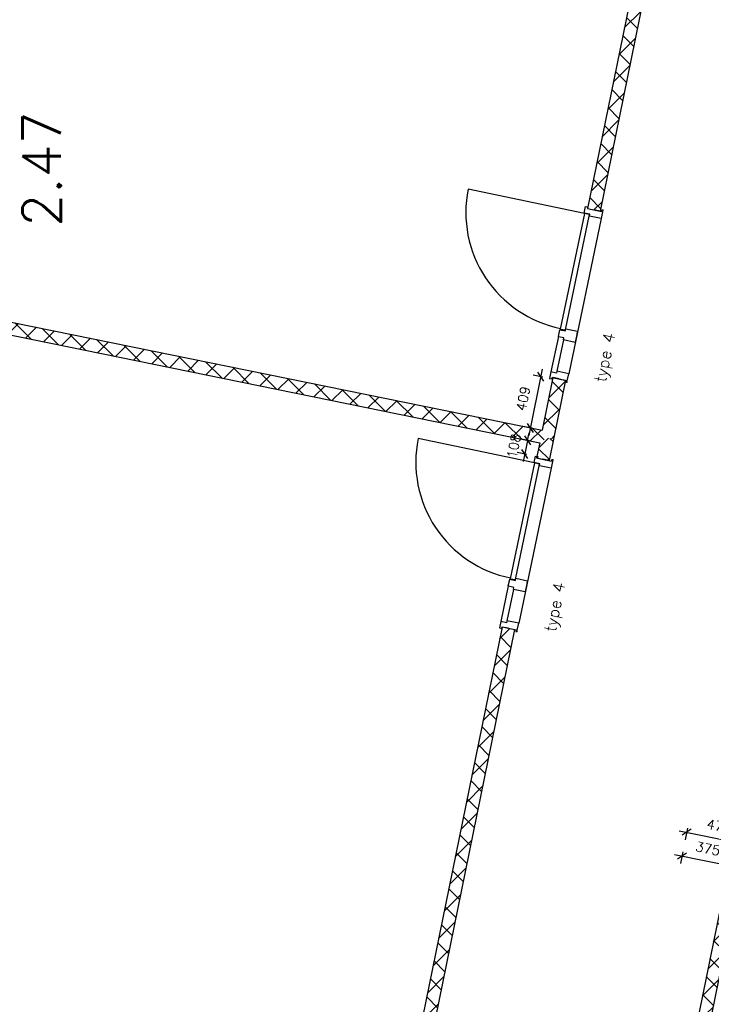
# Model space of a CAD drawing. Extents: x 7198 to 172353, y -998 to 131648.
# Tile 39 of 66: x 28620 to 34030, y 66928 to 74632. Entities that reach past the tile are written whole.
import ezdxf

# ---------------------------------------------------------------- set-up
doc = ezdxf.new("R2010")
doc.units = 0
doc.header["$LTSCALE"] = 50
doc.header["$MEASUREMENT"] = 0
doc.header["$PDSIZE"] = -1
doc.layers.get('0').update_dxf_attribs({"linetype": 'CONTINUOUS'})
doc.layers.get('DEFPOINTS').update_dxf_attribs({"linetype": 'CONTINUOUS'})
for name, color, linetype in [('A--A22--_F123-', 9, 'CONTINUOUS'), ('A--A32--_F-2--', 9, 'CONTINUOUS'), ('A--L21--', 3, 'CONTINUOUS'), ('A--L22--_F-2--', 7, 'CONTINUOUS'), ('A--L32--', 7, 'CONTINUOUS'), ('A--L32--_F-23-', 2, 'CONTINUOUS'), ('A--L32--_F123-', 1, 'CONTINUOUS'), ('A--L32--_F123-DRAAIR', 7, 'CONTINUOUS'), ('A--M$1A-_F123-', 1, 'CONTINUOUS'), ('A--M1$A-_F123-', 1, 'CONTINUOUS'), ('A--T$1A-_F123-_RNR', 4, 'CONTINUOUS'), ('TEKST_KOZIJNMERK', 2, 'CONTINUOUS'), ('X--LR---_CP', 7, 'CONTINUOUS')]:
    doc.layers.add(name, color=color, linetype=linetype)
doc.styles.add('ALFA-0_25', font='ROMANS')
doc.styles.add('B-01', font='SIMPLEX.SHX', dxfattribs={"width": 0.8, "height": 4.5})
doc.dimstyles.new('STANDARD$0', dxfattribs={"dimscale": 50, "dimtxt": 2.5, "dimasz": 2, "dimexe": 2, "dimexo": 0, "dimgap": 2, "dimtad": 1, "dimdec": 0, "dimzin": 0, "dimdsep": 46, "dimtxsty": 'ALFA-0_25', "dimblk1": 'OBLIQUE', "dimblk2": 'OBLIQUE', "dimsah": 1, "dimcen": -3, "dimdle": 2, "dimclrd": 1, "dimclre": 1, "dimclrt": 2, "dimadec": 0, "dimazin": 0, "dimtfac": 0.666667, "dimtofl": 0, "dimtmove": 2, "dimatfit": 3, "dimldrblk": 'OBLIQUE', "dimfxl": 1, "dimtvp": 0.833333, "dimtolj": 1, "dimtzin": 0, "dimarcsym": 0})

# ---------------------------------------------------------------- blocks, each defined once
blk = doc.blocks.new('dr_930type4')
at = {"layer": 'A--L32--_F123-', "color": 1}
for p, q in [((67, 0), (1307, 0)), ((1038, -139), (1322, -139)), ((1057, -93.8), (1307, -93.8))]:
    blk.add_line(p, q, dxfattribs=at)
at = {"layer": 'A--L32--_F123-'}
for points in [[(0, -9), (0, 0), (67, 0), (67, -93.8), (52, -93.8), (52, -139), (0, -139), (0, -121), (12, -121), (12, -9), (0, -9)], [(969, 0), (1055, 0), (1057, 0), (1057, -93.8), (1057, -93.8), (1040, -93.8), (1040, -137), (1038, -139), (986, -139), (984, -137), (984, -93.8), (969, -93.8), (967, -93.8), (967, 0)], [(1374, -9), (1374, 0), (1307, 0), (1307, -93.8), (1322, -93.8), (1322, -139), (1374, -139), (1374, -121), (1362, -121), (1362, -9), (1374, -9)], [(54, -95.6), (54, -135.6), (980.1, -135.6), (977.1, -95.6), (54, -95.6)]]:
    blk.add_lwpolyline(points, close=True, dxfattribs=at)
blk.add_point((1374, 0), dxfattribs=at)
blk.add_point((1374, 0), dxfattribs=at)
at = {"layer": 'A--L32--_F123-DRAAIR', "color": 1}
blk.add_lwpolyline([(54, -135.6), (54, -1065.6, 0.414214), (973, -135.8)], format="xyb", dxfattribs=at)
at = {"layer": 'X--LR---_CP', "color": 1, "linetype": 'Continuous'}
blk.add_point((0, 0), dxfattribs=at)
at = {"layer": 'X--LR---_CP', "color": 1}
blk.add_point((982, 0), dxfattribs=at)
blk = doc.blocks.new('*U895')
at = {"layer": 'A--A22--_F123-', "linetype": 'Continuous'}
h = blk.add_hatch(dxfattribs=at)
h.set_pattern_fill('ALFAKRS', color=256, scale=120, style=0)
h.set_pattern_definition([(45, (-27489.49, -72430.89), (-84.85281, 84.85281), []), (135, (-27489.49, -72430.89), (-84.85281, -84.85281), [])])
h.paths.add_polyline_path([(0, 0), (10, 49), (5218.1, -1011.9), (5257.1, -1070.9), (5198.1, -1109.9), (-10, -49)])
at = {"layer": 'A--L22--_F-2--', "color": 2, "linetype": 'Continuous'}
for points in [[(0, 0), (-10, -49), (5198.1, -1109.9), (5198.1, -1109.9)], [(0, 0), (10, 49), (5218.1, -1011.9), (5218.1, -1011.9)]]:
    blk.add_lwpolyline(points, dxfattribs=at)
blk = doc.blocks.new('*U891')
at = {"layer": 'A--A22--_F123-', "linetype": 'Continuous'}
h = blk.add_hatch(dxfattribs=at)
h.set_pattern_fill('ALFAKRS', color=256, scale=120, style=0)
h.set_pattern_definition([(45, (-32442.03, -69869.83), (-84.85281, 84.85281), []), (135, (-32442.03, -69869.83), (-84.85281, -84.85281), [])])
h.paths.add_polyline_path([(0, 0), (49, -10), (-1192.8, -6107.8), (-1241.8, -6097.8), (-1290.8, -6087.8), (-49, 10)])
at = {"layer": 'A--L22--_F-2--', "color": 2, "linetype": 'Continuous'}
for points in [[(0, 0), (-49, 10), (-1290.8, -6087.8), (-1241.8, -6097.8)], [(0, 0), (49, -10), (-1192.8, -6107.8), (-1241.8, -6097.8)]]:
    blk.add_lwpolyline(points, dxfattribs=at)
blk = doc.blocks.new('*U890')
at = {"layer": 'A--A22--_F123-', "linetype": 'Continuous'}
h = blk.add_hatch(dxfattribs=at)
h.set_pattern_fill('ALFAKRS', color=256, scale=120, style=0)
h.set_pattern_definition([(45, (-32746.59, -71360.01), (-84.85281, 84.85281), []), (135, (-32746.59, -71360.01), (-84.85281, -84.85281), [])])
h.paths.add_polyline_path([(0, 0), (49, -10), (15, -177), (-34, -167), (-83, -157), (-59, -39)])
at = {"layer": 'A--L22--_F-2--', "color": 2, "linetype": 'Continuous'}
for points in [[(-59, -39), (-59, -39), (-83, -157), (-34, -167)], [(49, -10), (49, -10), (15, -177), (-34, -167)]]:
    blk.add_lwpolyline(points, dxfattribs=at)
blk = doc.blocks.new('*U889')
at = {"layer": 'A--A22--_F123-', "linetype": 'Continuous'}
h = blk.add_hatch(dxfattribs=at)
h.set_pattern_fill('ALFAKRS', color=256, scale=120, style=0)
h.set_pattern_definition([(45, (-33466.25, -74892.92), (-84.85281, 84.85281), []), (135, (-33466.25, -74892.92), (-84.85281, -84.85281), [])])
h.paths.add_polyline_path([(0, 0), (59, 39.1), (-307.2, -1758.5), (-356.2, -1748.5), (-405.2, -1738.5), (-59, -39.1)])
at = {"layer": 'A--L22--_F-2--', "color": 2, "linetype": 'Continuous'}
for points in [[(59, 39.1), (59, 39.1), (-307.2, -1758.5), (-356.2, -1748.5)], [(-59, -39.1), (-59, -39.1), (-405.2, -1738.5), (-356.2, -1748.5)]]:
    blk.add_lwpolyline(points, dxfattribs=at)
blk = doc.blocks.new('*U814')
at = {"layer": 'A--A22--_F123-', "linetype": 'Continuous'}
h = blk.add_hatch(dxfattribs=at)
h.set_pattern_fill('ALFAKRS', color=256, scale=120, style=0)
h.set_pattern_definition([(45, (-32840.33, -71821.62), (-84.85281, 84.85281), []), (135, (-32840.33, -71821.62), (-84.85281, -84.85281), [])])
h.paths.add_polyline_path([(0, 0), (49, -10), (-44.7, -471.6), (-93.7, -461.6), (-132.8, -402.6), (-49, 10)])
at = {"layer": 'A--L22--_F-2--', "color": 2, "linetype": 'Continuous'}
for points in [[(0, 0), (-49, 10), (-132.8, -402.6), (-132.8, -402.6)], [(0, 0), (49, -10), (-44.7, -471.6), (-44.7, -471.6)]]:
    blk.add_lwpolyline(points, dxfattribs=at)
blk = doc.blocks.new('*U810')
at = {"layer": 'A--A22--_F123-', "linetype": 'Continuous'}
h = blk.add_hatch(dxfattribs=at)
h.set_pattern_fill('ALFAKRS', color=256, scale=120, style=0)
h.set_pattern_definition([(45, (-35442.83, -74026.86), (-84.85281, 84.85281), []), (135, (-35442.83, -74026.86), (-84.85281, -84.85281), [])])
h.paths.add_polyline_path([(0, 0), (40.8, -50), (-1411.3, -7179.9), (-1460.3, -7170), (-1509.3, -7160), (-49, 10)])
at = {"layer": 'A--L22--_F-2--', "color": 2, "linetype": 'Continuous'}
for points in [[(-49, 10), (-49, 10), (-1509.3, -7160), (-1460.3, -7170)], [(40.8, -50), (40.8, -50), (-1411.3, -7179.9), (-1460.3, -7170)]]:
    blk.add_lwpolyline(points, dxfattribs=at)
blk = doc.blocks.new('_OBLIQUE')
at = {"color": 0, "linetype": 'ByBlock'}
blk.add_line((-0.5, -0.5), (0.5, 0.5), dxfattribs=at)
blk = doc.blocks.new('*D428')
at = {"color": 1, "linetype": 'ByBlock', "transparency": 16777216}
for p, q in [((32707.2, 71897.8), (32601.8, 71379.3)), ((32710.7, 71835.9), (32636.4, 71851)), ((32629.2, 71434.9), (32554.9, 71450))]:
    blk.add_line(p, q, dxfattribs=at)
at = {"layer": 'DEFPOINTS', "color": 0, "linetype": 'ByBlock', "transparency": 16777216}
for p in [(32710.7, 71835.9), (32613.7, 71438.1), (32629.2, 71434.9)]:
    blk.add_point(p, dxfattribs=at)
at = {"color": 1, "linetype": 'ByBlock', "transparency": 16777216, "xscale": 60, "yscale": 60, "zscale": 60}
for p, rotation in [((32695.2, 71839), 78.50696820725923), ((32613.7, 71438.1), 258.5069682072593)]:
    blk.add_blockref('_OBLIQUE', p, dxfattribs=dict(at, rotation=rotation))
at = {"color": 2, "linetype": 'ByBlock', "transparency": 16777216, "insert": (32558, 71667.1), "char_height": 75, "attachment_point": 5, "rotation": 78.50697, "style": 'ALFA-0_25'}
blk.add_mtext('\\A1;409', dxfattribs=at)
blk = doc.blocks.new('*D429')
at = {"color": 1, "linetype": 'ByBlock', "transparency": 16777216}
for p, q in [((32608.1, 71337.2), (32533.9, 71352.3)), ((32592.7, 71340.3), (32604.6, 71399.1)), ((32592.7, 71340.3), (32571, 71234.1)), ((32586.5, 71231), (32512.2, 71246.1)), ((32571, 71234.1), (32559.1, 71175.3))]:
    blk.add_line(p, q, dxfattribs=at)
at = {"layer": 'DEFPOINTS', "color": 0, "linetype": 'ByBlock', "transparency": 16777216}
for p in [(32608.1, 71337.2), (32571, 71234.1), (32586.5, 71231)]:
    blk.add_point(p, dxfattribs=at)
at = {"color": 1, "linetype": 'ByBlock', "transparency": 16777216, "xscale": 60, "yscale": 60, "zscale": 60}
for p, rotation in [((32592.7, 71340.3), 258.497098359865), ((32571, 71234.1), 78.49709835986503)]:
    blk.add_blockref('_OBLIQUE', p, dxfattribs=dict(at, rotation=rotation))
at = {"color": 2, "linetype": 'ByBlock', "transparency": 16777216, "insert": (32485.5, 71296), "char_height": 75, "attachment_point": 5, "rotation": 78.4971, "style": 'ALFA-0_25'}
blk.add_mtext('\\A1;108', dxfattribs=at)
blk = doc.blocks.new('Q0340081')
at = {"layer": 'A--A32--_F-2--'}
h = blk.add_hatch(dxfattribs=at)
h.set_pattern_fill('ALFALINE', color=9, scale=40, style=0, pattern_type=2)
h.set_pattern_definition([(45, (0, 0), (-28.2843, 28.2843), [])])
h.paths.add_polyline_path([(2, -1.6), (2, -41.6), (928.1, -41.6), (925.1, -1.6)])
at = {"layer": 'A--L32--_F-23-', "color": 2, "linetype": 'Continuous'}
blk.add_lwpolyline([(2, -1.6), (2, -41.6), (928.1, -41.6), (925.1, -1.6), (2, -1.6)], close=True, dxfattribs=at)
at = {"layer": 'A--L32--_F123-', "color": 1}
blk.add_lwpolyline([(2, -41.6), (2, -971.6, 0.414214), (932, -41.6)], format="xyb", dxfattribs=at)
blk = doc.blocks.new('*D495')
at = {"layer": 'A--M$1A-_F123-', "color": 1, "lineweight": -2, "transparency": 16777216}
for p, q in [((33806.5, 68120), (33787.9, 68028.7)), ((33741.1, 68099.5), (34225.7, 68000.8)), ((34173.5, 68045.2), (34155, 67954))]:
    blk.add_line(p, q, dxfattribs=at)
at = {"layer": 'DEFPOINTS', "color": 0, "transparency": 16777216}
for p in [(33806.5, 68120), (34173.5, 68045.2), (34166.9, 68012.7)]:
    blk.add_point(p, dxfattribs=at)
at = {"layer": 'A--M$1A-_F123-', "color": 1, "lineweight": -2, "transparency": 16777216, "xscale": 60, "yscale": 60, "zscale": 60}
for p, rotation in [((33799.9, 68087.5), 168.4881772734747), ((34166.9, 68012.7), 348.4881772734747)]:
    blk.add_blockref('_OBLIQUE', p, dxfattribs=dict(at, rotation=rotation))
at = {"layer": 'A--M$1A-_F123-', "color": 2, "transparency": 16777216, "insert": (34002.9, 68145.7), "char_height": 75, "attachment_point": 5, "rotation": 348.48818, "style": 'ALFA-0_25'}
blk.add_mtext('\\A1;375', dxfattribs=at)
blk = doc.blocks.new('*D496')
at = {"layer": 'A--M$1A-_F123-', "color": 1, "lineweight": -2, "transparency": 16777216}
for p, q in [((33779, 68285.7), (34361.7, 68167.1)), ((33844.4, 68306.3), (33825.8, 68215)), ((34309.5, 68211.5), (34290.9, 68120.2))]:
    blk.add_line(p, q, dxfattribs=at)
at = {"layer": 'DEFPOINTS', "color": 0, "transparency": 16777216}
for p in [(33844.4, 68306.3), (34309.5, 68211.5), (34302.9, 68179)]:
    blk.add_point(p, dxfattribs=at)
at = {"layer": 'A--M$1A-_F123-', "color": 1, "lineweight": -2, "transparency": 16777216, "xscale": 60, "yscale": 60, "zscale": 60}
for p, rotation in [((33837.8, 68273.8), 168.4876379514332), ((34302.9, 68179), 348.4876379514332)]:
    blk.add_blockref('_OBLIQUE', p, dxfattribs=dict(at, rotation=rotation))
at = {"layer": 'A--M$1A-_F123-', "color": 2, "transparency": 16777216, "insert": (34089.8, 68321.9), "char_height": 75, "attachment_point": 5, "rotation": 348.48764, "style": 'ALFA-0_25'}
blk.add_mtext('\\A1;475', dxfattribs=at)

msp = doc.modelspace()

# ---------------------------------------------------------------- block references
at = {"layer": 'A--L21--', "linetype": 'Continuous'}
for name, p in [('*U889', (33466.3, 74892.9)), ('*U810', (35442.8, 74026.9)), ('*U895', (27489.5, 72430.9)), ('*U814', (32840.3, 71821.6)), ('*U890', (32746.6, 71360)), ('*U891', (32442, 69869.8))]:
    msp.add_blockref(name, p, dxfattribs=at)
at = {"layer": 'A--L32--', "linetype": 'Continuous'}
for p, rotation in [((33182, 73141.3), 258.1745256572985), ((32790.7, 71188.6), 258.1745256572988)]:
    msp.add_blockref('dr_930type4', p, dxfattribs=dict(at, rotation=rotation))
at = {"layer": 'A--L32--', "linetype": 'Continuous', "xscale": -1, "rotation": 258.486290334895}
msp.add_blockref('Q0340081', (33769.6, 65919.5), dxfattribs=at)

# ---------------------------------------------------------------- texts
at = {"layer": 'A--T$1A-_F123-_RNR', "style": 'ALFA-0_25'}
msp.add_text('2.47', height=300, rotation=90, dxfattribs=at).set_placement((28942.4, 73012.2))
at = {"layer": 'TEKST_KOZIJNMERK', "style": 'B-01'}
for p in [(33201.3, 71789.3), (32810, 69836.6)]:
    msp.add_text('type 4', height=90, rotation=78.486, dxfattribs=at).set_placement(p)

# ---------------------------------------------------------------- dimensions: what is measured, and where the dimension line sits
at = {"layer": 'A--M$1A-_F123-'}
for p1, p2, picture, middle in [((33844.4, 68306.3), (34309.5, 68211.5), '*D496', (34089.8, 68321.9)), ((33806.5, 68120), (34173.5, 68045.2), '*D495', (34002.9, 68145.7))]:
    dim = msp.add_aligned_dim(p1=p1, p2=p2, distance=-33.2, dimstyle='STANDARD$0', override={"dimscale": 30}, dxfattribs=at)
    dim.commit()
    dim.dimension.update_dxf_attribs({"geometry": picture, "text_midpoint": middle})
at = {"layer": 'A--M1$A-_F123-'}
for base, p1, p2, angle, picture, middle in [((32613.7, 71438.1), (32710.7, 71835.9), (32629.2, 71434.9), 258.50697, '*D428', (32558, 71667.1)), ((32571, 71234.1), (32608.1, 71337.2), (32586.5, 71231), 258.4971, '*D429', (32485.5, 71296))]:
    dim = msp.add_linear_dim(base=base, p1=p1, p2=p2, angle=angle, dimstyle='STANDARD$0', override={"dimscale": 30, "dimblk1": 'OBLIQUE', "dimblk2": 'OBLIQUE'}, dxfattribs=at)
    dim.commit()
    dim.dimension.update_dxf_attribs({"geometry": picture, "text_midpoint": middle, "dimtype": 161})

doc.saveas('drawing.dxf')
